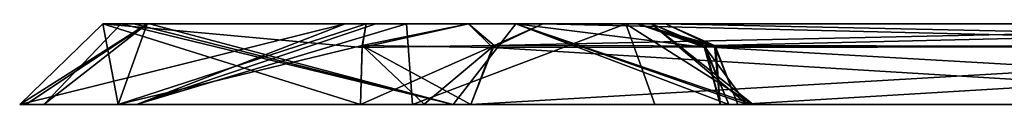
# Model space of a CAD drawing. Header units: inches. Extents: x -9.1 to 9.1, y -2.2 to 4.3.
# Tile 182 of 256: x -7.6327 to -7.2764, y 0.4959 to 0.525. Entities that reach past the tile are written whole.
import ezdxf

# ---------------------------------------------------------------- set-up
doc = ezdxf.new("R2010")
doc.units = ezdxf.units.IN
doc.header["$LTSCALE"] = 65.185185
doc.header["$MEASUREMENT"] = 0
for name, color, linetype in [('5892', 7, 'CONTINUOUS'), ('5923', 7, 'CONTINUOUS'), ('5924', 7, 'CONTINUOUS'), ('5925', 7, 'CONTINUOUS'), ('5926', 7, 'CONTINUOUS'), ('5927', 7, 'CONTINUOUS'), ('7720', 7, 'CONTINUOUS'), ('7721', 7, 'CONTINUOUS'), ('7722', 7, 'CONTINUOUS'), ('7758', 7, 'CONTINUOUS'), ('7761', 7, 'CONTINUOUS')]:
    doc.layers.add(name, color=color, linetype=linetype)

msp = doc.modelspace()

# ---------------------------------------------------------------- linework, layer by layer
at = {"layer": '5892', "linetype": 'Continuous'}
for points in [[(-7.5073, 0.525, -1.6985), (-7.40405, 0.525, -1.76426), (-7.60266, 0.525, -1.79713), (-7.5073, 0.525, -1.6985)], [(-7.40405, 0.525, -1.76426), (-7.41338, 0.525, -1.85614), (-7.60266, 0.525, -1.79713), (-7.40405, 0.525, -1.76426)], [(-7.41338, 0.525, -1.85614), (-7.51496, 0.525, -1.90261), (-7.60266, 0.525, -1.79713), (-7.41338, 0.525, -1.85614)], [(-7.59141, 0.525, 1.84786), (-7.40405, 0.525, 1.76426), (-7.59595, 0.525, 1.83769), (-7.59141, 0.525, 1.84786)], [(-7.59595, 0.525, 1.83769), (-7.40405, 0.525, 1.76426), (-7.58661, 0.525, 1.7458), (-7.59595, 0.525, 1.83769)], [(-7.58579, 0.525, 1.85748), (-7.40405, 0.525, 1.76426), (-7.59141, 0.525, 1.84786), (-7.58579, 0.525, 1.85748)], [(-7.40405, 0.525, 1.76426), (-7.4091, 0.525, 1.72974), (-7.58661, 0.525, 1.7458), (-7.40405, 0.525, 1.76426)], [(-7.58661, 0.525, 1.7458), (-7.4091, 0.525, 1.72974), (-7.5073, 0.525, 1.6985), (-7.58661, 0.525, 1.7458)], [(-7.45312, 0.525, 1.89238), (-7.40405, 0.525, 1.76426), (-7.58579, 0.525, 1.85748), (-7.45312, 0.525, 1.89238)], [(-7.41338, 0.525, -1.85614), (-7.4927, 0.525, -1.90345), (-7.51496, 0.525, -1.90261), (-7.41338, 0.525, -1.85614)], [(-7.4927, 0.525, -1.90345), (-7.50385, 0.525, -1.90363), (-7.51496, 0.525, -1.90261), (-7.4927, 0.525, -1.90345)], [(-7.5073, 0.525, -1.6985), (-7.47027, 0.525, -1.68632), (-7.39896, 0.525, -1.6963), (-7.5073, 0.525, -1.6985)], [(-7.40405, 0.525, -1.76426), (-7.5073, 0.525, -1.6985), (-7.4091, 0.525, -1.72973), (-7.40405, 0.525, -1.76426)], [(-7.5073, 0.525, -1.6985), (-7.39896, 0.525, -1.6963), (-7.4091, 0.525, -1.72973), (-7.5073, 0.525, -1.6985)], [(-7.4091, 0.525, 1.72974), (-7.39896, 0.525, 1.6963), (-7.5073, 0.525, 1.6985), (-7.4091, 0.525, 1.72974)], [(-7.5073, 0.525, 1.6985), (-7.39896, 0.525, 1.6963), (-7.47028, 0.525, 1.68633), (-7.5073, 0.525, 1.6985)], [(-7.47028, 0.525, 1.68633), (-7.39896, 0.525, 1.6963), (-7.44338, 0.525, 1.65812), (-7.47028, 0.525, 1.68633)], [(-7.47027, 0.525, -1.68632), (-7.44338, 0.525, -1.65812), (-7.39896, 0.525, -1.6963), (-7.47027, 0.525, -1.68632)], [(-7.44338, 0.525, -1.65812), (-7.09733, 0.525, -1.04665), (-7.04732, 0.525, -1.07495), (-7.44338, 0.525, -1.65812)], [(-7.39896, 0.525, -1.6963), (-7.44338, 0.525, -1.65812), (-7.04732, 0.525, -1.07495), (-7.39896, 0.525, -1.6963)], [(-7.39896, 0.525, 1.6963), (-7.0485, 0.525, 1.07704), (-7.44338, 0.525, 1.65812), (-7.39896, 0.525, 1.6963)], [(-7.44338, 0.525, 1.65812), (-7.0485, 0.525, 1.07704), (-7.09781, 0.525, 1.0475), (-7.44338, 0.525, 1.65812)]]:
    msp.add_3dface(points, dxfattribs=at)
at = {"layer": '5923', "linetype": 'Continuous'}
for points in [[(-7.44338, 0.525, -1.65812), (-7.46103, 0.51711, -1.64813), (-7.09733, 0.525, -1.04665), (-7.44338, 0.525, -1.65812)], [(-7.09733, 0.525, -1.04665), (-7.46103, 0.51711, -1.64813), (-7.11556, 0.51648, -1.03634), (-7.09733, 0.525, -1.04665)], [(-7.46103, 0.51711, -1.64813), (-7.46948, 0.49579, -1.64335), (-7.11556, 0.51648, -1.03634), (-7.46103, 0.51711, -1.64813)], [(-7.46948, 0.49579, -1.64335), (-7.12343, 0.49579, -1.03188), (-7.11556, 0.51648, -1.03634), (-7.46948, 0.49579, -1.64335)]]:
    msp.add_3dface(points, dxfattribs=at)
at = {"layer": '5924', "linetype": 'Continuous'}
for points in [[(-7.50879, 0.51648, -1.67761), (-7.46103, 0.51711, -1.64813), (-7.47027, 0.525, -1.68632), (-7.50879, 0.51648, -1.67761)], [(-7.5073, 0.525, -1.6985), (-7.50879, 0.51648, -1.67761), (-7.47027, 0.525, -1.68632), (-7.5073, 0.525, -1.6985)], [(-7.46103, 0.51711, -1.64813), (-7.44338, 0.525, -1.65812), (-7.47027, 0.525, -1.68632), (-7.46103, 0.51711, -1.64813)], [(-7.50943, 0.49579, -1.66859), (-7.48628, 0.49589, -1.66099), (-7.46103, 0.51711, -1.64813), (-7.50943, 0.49579, -1.66859)], [(-7.50943, 0.49579, -1.66859), (-7.46103, 0.51711, -1.64813), (-7.50879, 0.51648, -1.67761), (-7.50943, 0.49579, -1.66859)], [(-7.48628, 0.49589, -1.66099), (-7.46948, 0.49579, -1.64335), (-7.46103, 0.51711, -1.64813), (-7.48628, 0.49589, -1.66099)]]:
    msp.add_3dface(points, dxfattribs=at)
at = {"layer": '5925', "linetype": 'Continuous'}
for points in [[(-7.59045, 0.49579, -1.8981), (-7.63272, 0.49579, -1.80097), (-7.51496, 0.525, -1.90261), (-7.59045, 0.49579, -1.8981)], [(-7.63272, 0.49579, -1.80097), (-7.59713, 0.49579, -1.71052), (-7.60266, 0.525, -1.79713), (-7.63272, 0.49579, -1.80097)], [(-7.51496, 0.525, -1.90261), (-7.63272, 0.49579, -1.80097), (-7.60266, 0.525, -1.79713), (-7.51496, 0.525, -1.90261)], [(-7.59713, 0.49579, -1.71052), (-7.50943, 0.49579, -1.66859), (-7.60266, 0.525, -1.79713), (-7.59713, 0.49579, -1.71052)], [(-7.50943, 0.49579, -1.66859), (-7.50879, 0.51648, -1.67761), (-7.60266, 0.525, -1.79713), (-7.50943, 0.49579, -1.66859)], [(-7.50879, 0.51648, -1.67761), (-7.5073, 0.525, -1.6985), (-7.60266, 0.525, -1.79713), (-7.50879, 0.51648, -1.67761)], [(-7.49057, 0.49579, -1.93336), (-7.59045, 0.49579, -1.8981), (-7.4927, 0.525, -1.90345), (-7.49057, 0.49579, -1.93336)], [(-7.4927, 0.525, -1.90345), (-7.59045, 0.49579, -1.8981), (-7.50385, 0.525, -1.90363), (-7.4927, 0.525, -1.90345)], [(-7.50385, 0.525, -1.90363), (-7.59045, 0.49579, -1.8981), (-7.51496, 0.525, -1.90261), (-7.50385, 0.525, -1.90363)], [(-7.41338, 0.525, -1.85614), (-7.49057, 0.49579, -1.93336), (-7.4927, 0.525, -1.90345), (-7.41338, 0.525, -1.85614)], [(-7.40287, 0.49579, -1.89143), (-7.49057, 0.49579, -1.93336), (-7.41338, 0.525, -1.85614), (-7.40287, 0.49579, -1.89143)], [(-7.36728, 0.49579, -1.80097), (-7.40287, 0.49579, -1.89143), (-7.41338, 0.525, -1.85614), (-7.36728, 0.49579, -1.80097)], [(-7.40405, 0.525, -1.76426), (-7.36728, 0.49579, -1.80097), (-7.41338, 0.525, -1.85614), (-7.40405, 0.525, -1.76426)], [(-7.36949, 0.49579, -1.77686), (-7.36728, 0.49579, -1.80097), (-7.40405, 0.525, -1.76426), (-7.36949, 0.49579, -1.77686)], [(-7.38511, 0.51711, -1.75702), (-7.36949, 0.49579, -1.77686), (-7.40405, 0.525, -1.76426), (-7.38511, 0.51711, -1.75702)], [(-7.37604, 0.49579, -1.75355), (-7.36949, 0.49579, -1.77686), (-7.38511, 0.51711, -1.75702), (-7.37604, 0.49579, -1.75355)]]:
    msp.add_3dface(points, dxfattribs=at)
at = {"layer": '5926', "linetype": 'Continuous'}
for points in [[(-7.38511, 0.51711, -1.75702), (-7.40405, 0.525, -1.76426), (-7.4091, 0.525, -1.72973), (-7.38511, 0.51711, -1.75702)], [(-7.38073, 0.51648, -1.70661), (-7.38511, 0.51711, -1.75702), (-7.4091, 0.525, -1.72973), (-7.38073, 0.51648, -1.70661)], [(-7.39896, 0.525, -1.6963), (-7.38073, 0.51648, -1.70661), (-7.4091, 0.525, -1.72973), (-7.39896, 0.525, -1.6963)], [(-7.37921, 0.49587, -1.73195), (-7.37604, 0.49579, -1.75355), (-7.38511, 0.51711, -1.75702), (-7.37921, 0.49587, -1.73195)], [(-7.37921, 0.49587, -1.73195), (-7.38511, 0.51711, -1.75702), (-7.38073, 0.51648, -1.70661), (-7.37921, 0.49587, -1.73195)], [(-7.37286, 0.49579, -1.71107), (-7.37921, 0.49587, -1.73195), (-7.38073, 0.51648, -1.70661), (-7.37286, 0.49579, -1.71107)]]:
    msp.add_3dface(points, dxfattribs=at)
at = {"layer": '5927', "linetype": 'Continuous'}
for points in [[(-7.38073, 0.51648, -1.70661), (-7.39896, 0.525, -1.6963), (-7.02967, 0.51711, -1.08494), (-7.38073, 0.51648, -1.70661)], [(-7.02967, 0.51711, -1.08494), (-7.39896, 0.525, -1.6963), (-7.04732, 0.525, -1.07495), (-7.02967, 0.51711, -1.08494)], [(-7.02122, 0.49579, -1.08972), (-7.38073, 0.51648, -1.70661), (-7.02967, 0.51711, -1.08494), (-7.02122, 0.49579, -1.08972)], [(-7.02122, 0.49579, -1.08972), (-7.37286, 0.49579, -1.71107), (-7.38073, 0.51648, -1.70661), (-7.02122, 0.49579, -1.08972)]]:
    msp.add_3dface(points, dxfattribs=at)
at = {"layer": '7720', "linetype": 'Continuous'}
for points in [[(-7.59713, 0.49579, 1.71052), (-7.63272, 0.49579, 1.80097), (-7.58661, 0.525, 1.7458), (-7.59713, 0.49579, 1.71052)], [(-7.63272, 0.49579, 1.80097), (-7.63051, 0.49579, 1.82509), (-7.58661, 0.525, 1.7458), (-7.63272, 0.49579, 1.80097)], [(-7.63051, 0.49579, 1.82509), (-7.62396, 0.49579, 1.8484), (-7.58661, 0.525, 1.7458), (-7.63051, 0.49579, 1.82509)], [(-7.62396, 0.49579, 1.8484), (-7.47588, 0.49579, 1.93149), (-7.59595, 0.525, 1.83769), (-7.62396, 0.49579, 1.8484)], [(-7.62396, 0.49579, 1.8484), (-7.59595, 0.525, 1.83769), (-7.58661, 0.525, 1.7458), (-7.62396, 0.49579, 1.8484)], [(-7.59713, 0.49579, 1.71052), (-7.58661, 0.525, 1.7458), (-7.5073, 0.525, 1.6985), (-7.59713, 0.49579, 1.71052)], [(-7.59713, 0.49579, 1.71052), (-7.5073, 0.525, 1.6985), (-7.50874, 0.51711, 1.67828), (-7.59713, 0.49579, 1.71052)], [(-7.47588, 0.49579, 1.93149), (-7.59141, 0.525, 1.84786), (-7.59595, 0.525, 1.83769), (-7.47588, 0.49579, 1.93149)], [(-7.47588, 0.49579, 1.93149), (-7.58579, 0.525, 1.85748), (-7.59141, 0.525, 1.84786), (-7.47588, 0.49579, 1.93149)], [(-7.47588, 0.49579, 1.93149), (-7.45312, 0.525, 1.89238), (-7.58579, 0.525, 1.85748), (-7.47588, 0.49579, 1.93149)], [(-7.47588, 0.49579, 1.93149), (-7.36728, 0.49579, 1.80097), (-7.45312, 0.525, 1.89238), (-7.47588, 0.49579, 1.93149)], [(-7.36949, 0.49579, 1.77686), (-7.37604, 0.49579, 1.75355), (-7.45312, 0.525, 1.89238), (-7.36949, 0.49579, 1.77686)], [(-7.45312, 0.525, 1.89238), (-7.37604, 0.49579, 1.75355), (-7.38449, 0.51648, 1.75678), (-7.45312, 0.525, 1.89238)], [(-7.36728, 0.49579, 1.80097), (-7.36949, 0.49579, 1.77686), (-7.45312, 0.525, 1.89238), (-7.36728, 0.49579, 1.80097)], [(-7.40405, 0.525, 1.76426), (-7.45312, 0.525, 1.89238), (-7.38449, 0.51648, 1.75678), (-7.40405, 0.525, 1.76426)], [(-7.50943, 0.49579, 1.66859), (-7.59713, 0.49579, 1.71052), (-7.50874, 0.51711, 1.67828), (-7.50943, 0.49579, 1.66859)]]:
    msp.add_3dface(points, dxfattribs=at)
at = {"layer": '7721', "linetype": 'Continuous'}
for points in [[(-7.5073, 0.525, 1.6985), (-7.47028, 0.525, 1.68633), (-7.50874, 0.51711, 1.67828), (-7.5073, 0.525, 1.6985)], [(-7.50874, 0.51711, 1.67828), (-7.47028, 0.525, 1.68633), (-7.46161, 0.51648, 1.64781), (-7.50874, 0.51711, 1.67828)], [(-7.47028, 0.525, 1.68633), (-7.44338, 0.525, 1.65812), (-7.46161, 0.51648, 1.64781), (-7.47028, 0.525, 1.68633)], [(-7.50943, 0.49579, 1.66859), (-7.50874, 0.51711, 1.67828), (-7.48628, 0.49589, 1.66099), (-7.50943, 0.49579, 1.66859)], [(-7.46948, 0.49579, 1.64335), (-7.50874, 0.51711, 1.67828), (-7.46161, 0.51648, 1.64781), (-7.46948, 0.49579, 1.64335)], [(-7.50874, 0.51711, 1.67828), (-7.46948, 0.49579, 1.64335), (-7.48628, 0.49589, 1.66099), (-7.50874, 0.51711, 1.67828)]]:
    msp.add_3dface(points, dxfattribs=at)
at = {"layer": '7722', "linetype": 'Continuous'}
for points in [[(-7.46161, 0.51648, 1.64781), (-7.44338, 0.525, 1.65812), (-7.11546, 0.51711, 1.03752), (-7.46161, 0.51648, 1.64781)], [(-7.44338, 0.525, 1.65812), (-7.09781, 0.525, 1.0475), (-7.11546, 0.51711, 1.03752), (-7.44338, 0.525, 1.65812)], [(-7.46161, 0.51648, 1.64781), (-7.11546, 0.51711, 1.03752), (-7.12391, 0.49579, 1.03273), (-7.46161, 0.51648, 1.64781)], [(-7.46948, 0.49579, 1.64335), (-7.46161, 0.51648, 1.64781), (-7.12391, 0.49579, 1.03273), (-7.46948, 0.49579, 1.64335)]]:
    msp.add_3dface(points, dxfattribs=at)
at = {"layer": '7758', "linetype": 'Continuous'}
for points in [[(-7.39896, 0.525, 1.6963), (-7.4091, 0.525, 1.72974), (-7.38131, 0.51711, 1.70628), (-7.39896, 0.525, 1.6963)], [(-7.4091, 0.525, 1.72974), (-7.40405, 0.525, 1.76426), (-7.38449, 0.51648, 1.75678), (-7.4091, 0.525, 1.72974)], [(-7.38131, 0.51711, 1.70628), (-7.4091, 0.525, 1.72974), (-7.38449, 0.51648, 1.75678), (-7.38131, 0.51711, 1.70628)], [(-7.37921, 0.49587, 1.73195), (-7.38131, 0.51711, 1.70628), (-7.38449, 0.51648, 1.75678), (-7.37921, 0.49587, 1.73195)], [(-7.37921, 0.49587, 1.73195), (-7.37286, 0.49579, 1.71107), (-7.38131, 0.51711, 1.70628), (-7.37921, 0.49587, 1.73195)], [(-7.37604, 0.49579, 1.75355), (-7.37921, 0.49587, 1.73195), (-7.38449, 0.51648, 1.75678), (-7.37604, 0.49579, 1.75355)]]:
    msp.add_3dface(points, dxfattribs=at)
at = {"layer": '7761', "linetype": 'Continuous'}
for points in [[(-7.0485, 0.525, 1.07704), (-7.39896, 0.525, 1.6963), (-7.38131, 0.51711, 1.70628), (-7.0485, 0.525, 1.07704)], [(-7.03028, 0.51648, 1.08736), (-7.0485, 0.525, 1.07704), (-7.38131, 0.51711, 1.70628), (-7.03028, 0.51648, 1.08736)], [(-7.37286, 0.49579, 1.71107), (-7.03028, 0.51648, 1.08736), (-7.38131, 0.51711, 1.70628), (-7.37286, 0.49579, 1.71107)], [(-7.37286, 0.49579, 1.71107), (-7.0224, 0.49579, 1.09181), (-7.03028, 0.51648, 1.08736), (-7.37286, 0.49579, 1.71107)]]:
    msp.add_3dface(points, dxfattribs=at)

doc.saveas('drawing.dxf')
